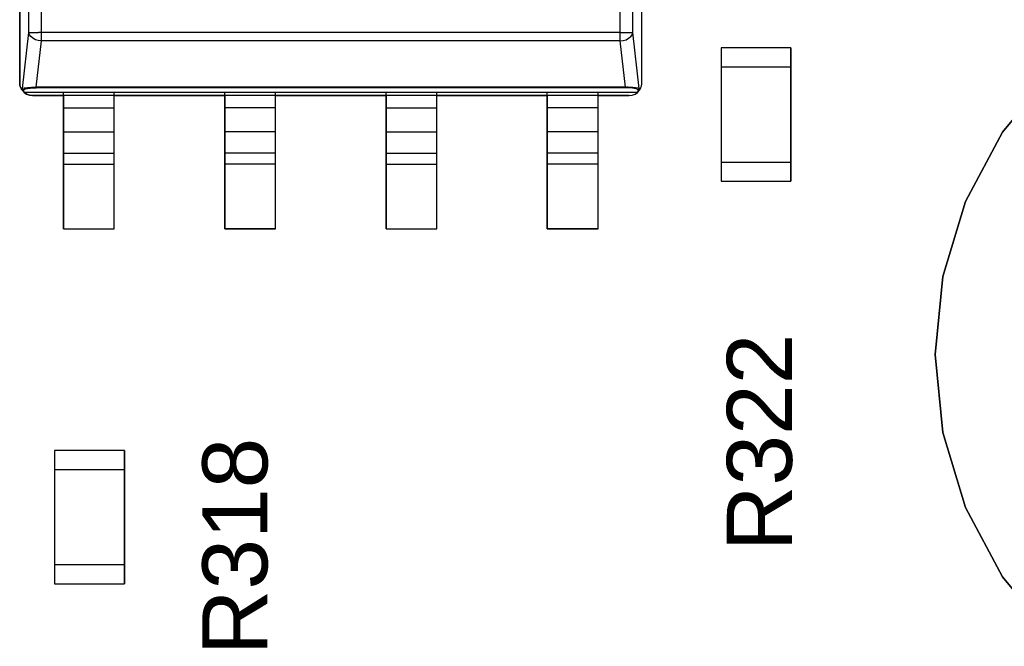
# Model space of a CAD drawing. Header units: inches. Extents: x 0 to 474, y -297 to 0.
# Tile 221 of 256: x 224 to 232, y -141 to -136. Entities that reach past the tile are written whole.
import ezdxf

# ---------------------------------------------------------------- set-up
doc = ezdxf.new("R2010")
doc.units = ezdxf.units.IN
doc.header["$MEASUREMENT"] = 0
doc.styles.add('Arial0', font='arial.ttf', dxfattribs={"height": 3.644212})

msp = doc.modelspace()

# ---------------------------------------------------------------- linework, layer by layer
at = {"color": 7, "true_color": 0xffffff}
for p, q in [((224.3703, -132.7838), (224.3703, -136.4998)), ((224.3703, -136.4908), (224.3703, -132.7908)), ((224.4413, -136.0948), (224.4413, -132.7968)), ((229.1993, -136.0948), (229.1993, -132.7968)), ((229.2703, -136.4978), (229.2703, -132.7818)), ((229.2703, -136.4908), (229.2703, -132.7908)), ((224.5413, -136.0948), (224.5413, -132.8868)), ((229.0993, -136.0948), (229.0993, -132.8868)), ((224.3913, -136.5348), (224.4413, -136.0948)), ((224.4473, -136.1118), (224.4413, -136.0948)), ((224.4413, -136.0948), (224.4473, -136.0948)), ((224.4473, -136.0948), (224.4593, -136.0948)), ((224.4583, -136.1268), (224.4473, -136.1118)), ((224.4743, -136.1398), (224.4583, -136.1268)), ((224.4593, -136.0948), (224.4753, -136.0948)), ((224.4943, -136.1508), (224.4743, -136.1398)), ((224.4753, -136.0948), (224.4943, -136.0948)), ((224.4943, -136.0948), (224.5173, -136.0948)), ((224.5163, -136.1578), (224.4943, -136.1508)), ((224.4993, -136.5258), (224.5413, -136.1608)), ((224.5413, -136.1608), (224.5163, -136.1578)), ((224.5413, -136.0948), (224.5173, -136.0948)), ((224.5413, -136.1188), (224.5413, -136.0948)), ((229.0993, -136.0948), (224.5413, -136.0948)), ((224.5413, -136.1418), (224.5413, -136.1188)), ((224.5413, -136.1608), (224.5413, -136.1418)), ((229.0993, -136.1608), (224.5413, -136.1608)), ((229.0993, -136.0948), (229.1233, -136.0948)), ((229.0993, -136.1188), (229.0993, -136.0948)), ((229.0993, -136.1418), (229.0993, -136.1188)), ((229.0993, -136.1608), (229.0993, -136.1418)), ((229.0993, -136.1608), (229.1243, -136.1578)), ((229.1413, -136.5258), (229.0993, -136.1608)), ((229.1233, -136.0948), (229.1463, -136.0948)), ((229.1243, -136.1578), (229.1463, -136.1508)), ((229.1463, -136.0948), (229.1653, -136.0948)), ((229.1463, -136.1508), (229.1663, -136.1398)), ((229.1653, -136.0948), (229.1813, -136.0948)), ((229.1663, -136.1398), (229.1823, -136.1268)), ((229.1813, -136.0948), (229.1933, -136.0948)), ((229.1823, -136.1268), (229.1933, -136.1118)), ((229.1933, -136.1118), (229.1993, -136.0948)), ((229.1933, -136.0948), (229.1993, -136.0948)), ((229.2493, -136.5348), (229.1993, -136.0948)), ((230.4448, -136.2148), (229.8948, -136.2148)), ((229.8948, -136.2148), (229.8948, -136.3648)), ((229.8948, -136.2148), (229.8948, -136.3648)), ((230.4448, -136.2148), (229.8948, -136.2148)), ((230.4448, -136.3648), (230.4448, -136.2148)), ((230.4448, -136.2148), (230.4448, -136.3648)), ((229.8948, -136.3648), (229.8948, -137.1148)), ((229.8948, -136.3648), (229.8948, -137.1148)), ((229.8948, -136.3648), (230.4448, -136.3648)), ((229.8948, -136.3648), (229.8948, -137.1148)), ((229.8948, -136.3648), (230.4448, -136.3648)), ((230.4448, -137.1148), (230.4448, -136.3648)), ((230.4448, -136.3648), (230.4448, -137.1148)), ((230.4448, -136.3648), (230.4448, -137.1148)), ((232.5018, -136.4028), (232.1108, -136.8798)), ((232.1108, -136.8798), (232.5018, -136.4028)), ((224.3703, -136.4938), (224.3703, -136.4908)), ((224.3703, -136.4968), (224.3703, -136.4938)), ((224.3703, -136.4998), (224.3703, -136.4968)), ((224.3703, -136.4998), (224.3713, -136.5018)), ((224.3713, -136.5018), (224.3703, -136.4998)), ((224.3713, -136.5018), (224.3723, -136.5088)), ((224.3723, -136.5088), (224.3713, -136.5018)), ((224.3723, -136.5088), (224.3743, -136.5198)), ((224.3743, -136.5198), (224.3723, -136.5088)), ((224.3743, -136.5198), (224.3843, -136.5418)), ((224.3843, -136.5418), (224.3743, -136.5198)), ((224.3843, -136.5418), (224.3913, -136.5348)), ((224.3843, -136.5418), (224.3853, -136.5428)), ((224.3853, -136.5428), (224.3843, -136.5418)), ((224.3853, -136.5428), (224.3873, -136.5458)), ((224.3873, -136.5458), (224.3853, -136.5428)), ((224.3873, -136.5458), (224.3893, -136.5478)), ((224.3893, -136.5478), (224.3873, -136.5458)), ((224.3893, -136.5478), (224.3913, -136.5488)), ((224.3913, -136.5488), (224.3893, -136.5478)), ((224.3913, -136.5348), (224.3963, -136.5328)), ((224.3913, -136.5378), (224.3913, -136.5348)), ((224.3923, -136.5398), (224.3913, -136.5378)), ((224.3913, -136.5488), (224.3933, -136.5508)), ((224.3933, -136.5508), (224.3913, -136.5488)), ((224.3933, -136.5418), (224.3923, -136.5398)), ((224.3943, -136.5428), (224.3933, -136.5418)), ((224.3933, -136.5508), (224.3953, -136.5508)), ((224.3953, -136.5508), (224.3933, -136.5508)), ((224.3963, -136.5438), (224.3943, -136.5428)), ((224.3953, -136.5508), (224.4013, -136.5448)), ((224.3953, -136.5508), (224.4083, -136.5658)), ((224.4083, -136.5658), (224.3953, -136.5508)), ((224.3963, -136.5328), (224.4063, -136.5308)), ((224.3983, -136.5448), (224.3963, -136.5438)), ((224.4013, -136.5448), (224.3983, -136.5448)), ((224.4013, -136.5448), (224.4123, -136.5388)), ((224.4063, -136.5308), (224.4173, -136.5298)), ((224.4123, -136.5388), (224.4323, -136.5348)), ((224.4173, -136.5298), (224.4313, -136.5278)), ((224.4313, -136.5278), (224.4463, -136.5268)), ((224.4323, -136.5348), (224.4523, -136.5318)), ((224.4463, -136.5268), (224.4633, -136.5258)), ((224.4523, -136.5318), (224.4703, -136.5298)), ((224.4633, -136.5258), (224.4813, -136.5258)), ((224.4703, -136.5298), (224.4843, -136.5288)), ((224.4813, -136.5258), (224.4993, -136.5258)), ((224.4843, -136.5288), (224.4993, -136.5288)), ((224.4993, -136.5278), (224.4993, -136.5258)), ((229.1413, -136.5258), (224.4993, -136.5258)), ((224.4993, -136.5288), (224.4993, -136.5278)), ((229.1413, -136.5288), (224.4993, -136.5288)), ((224.4993, -136.5288), (224.4993, -136.5288)), ((229.1413, -136.5258), (229.1513, -136.5258)), ((229.1413, -136.5278), (229.1413, -136.5258)), ((229.1413, -136.5288), (229.1413, -136.5278)), ((229.1563, -136.5288), (229.1413, -136.5288)), ((229.1413, -136.5288), (229.1413, -136.5288)), ((229.1613, -136.5258), (229.1513, -136.5258)), ((229.1713, -136.5298), (229.1563, -136.5288)), ((229.1803, -136.5268), (229.1613, -136.5258)), ((229.1843, -136.5308), (229.1713, -136.5298)), ((229.2003, -136.5278), (229.1803, -136.5268)), ((229.1973, -136.5328), (229.1843, -136.5308)), ((229.2093, -136.5348), (229.1973, -136.5328)), ((229.2213, -136.5288), (229.2003, -136.5278)), ((229.2233, -136.5378), (229.2093, -136.5348)), ((229.2383, -136.5318), (229.2213, -136.5288)), ((229.2333, -136.5408), (229.2233, -136.5378)), ((229.2323, -136.5658), (229.2453, -136.5508)), ((229.2393, -136.5448), (229.2333, -136.5408)), ((229.2363, -136.5658), (229.2533, -136.5458)), ((229.2363, -136.5658), (229.2513, -136.5478)), ((229.2493, -136.5348), (229.2383, -136.5318)), ((229.2393, -136.5448), (229.2423, -136.5448)), ((229.2453, -136.5508), (229.2393, -136.5448)), ((229.2423, -136.5448), (229.2443, -136.5438)), ((229.2443, -136.5438), (229.2463, -136.5428)), ((229.2453, -136.5508), (229.2473, -136.5508)), ((229.2463, -136.5428), (229.2473, -136.5418)), ((229.2473, -136.5418), (229.2483, -136.5398)), ((229.2473, -136.5508), (229.2493, -136.5488)), ((229.2483, -136.5398), (229.2493, -136.5378)), ((229.2493, -136.5378), (229.2493, -136.5348)), ((229.2563, -136.5418), (229.2493, -136.5348)), ((229.2493, -136.5488), (229.2513, -136.5478)), ((229.2513, -136.5478), (229.2553, -136.5438)), ((229.2513, -136.5478), (229.2533, -136.5458)), ((229.2533, -136.5458), (229.2553, -136.5438)), ((229.2553, -136.5428), (229.2563, -136.5418)), ((229.2553, -136.5428), (229.2563, -136.5418)), ((229.2553, -136.5438), (229.2553, -136.5428)), ((229.2553, -136.5438), (229.2553, -136.5428)), ((229.2563, -136.5418), (229.2633, -136.5268)), ((229.2563, -136.5418), (229.2633, -136.5268)), ((229.2633, -136.5268), (229.2663, -136.5178)), ((229.2633, -136.5268), (229.2663, -136.5178)), ((229.2663, -136.5178), (229.2683, -136.5098)), ((229.2663, -136.5178), (229.2683, -136.5098)), ((229.2683, -136.5098), (229.2693, -136.5028)), ((229.2683, -136.5098), (229.2693, -136.5028)), ((229.2693, -136.5028), (229.2703, -136.4978)), ((229.2693, -136.5028), (229.2703, -136.4978)), ((229.2703, -136.4938), (229.2703, -136.4908)), ((229.2703, -136.4978), (229.2703, -136.4938)), ((224.4083, -136.5658), (224.4043, -136.5658)), ((224.4043, -136.5658), (224.4243, -136.5798)), ((224.4243, -136.5798), (224.4043, -136.5658)), ((224.4043, -136.5658), (224.4053, -136.5658)), ((224.4043, -136.5658), (224.4043, -136.5658)), ((224.4053, -136.5658), (224.4083, -136.5658)), ((229.2363, -136.5658), (224.4083, -136.5658)), ((229.2323, -136.5658), (224.4083, -136.5658)), ((224.4243, -136.5798), (224.4463, -136.5878)), ((224.4463, -136.5878), (224.4243, -136.5798)), ((224.4463, -136.5878), (224.4703, -136.5908)), ((224.4703, -136.5908), (224.4463, -136.5878)), ((224.4703, -136.5908), (224.7153, -136.5908)), ((229.1703, -136.5908), (224.4703, -136.5908)), ((224.7153, -136.6868), (224.7153, -136.5658)), ((224.7153, -136.5908), (224.7153, -137.6408)), ((225.1153, -136.6868), (225.1153, -136.5658)), ((225.1153, -137.6408), (225.1153, -136.5908)), ((225.1153, -136.5908), (225.9853, -136.5908)), ((225.9853, -136.6868), (225.9853, -136.5658)), ((225.9853, -136.5908), (225.9853, -137.6408)), ((226.3853, -136.6868), (226.3853, -136.5658)), ((226.3853, -137.6408), (226.3853, -136.5908)), ((226.3853, -136.5908), (227.2553, -136.5908)), ((227.2553, -136.6868), (227.2553, -136.5658)), ((227.2553, -136.5908), (227.2553, -137.6408)), ((227.6553, -136.6868), (227.6553, -136.5658)), ((227.6553, -137.6408), (227.6553, -136.5908)), ((227.6553, -136.5908), (228.5253, -136.5908)), ((228.5253, -136.6868), (228.5253, -136.5658)), ((228.5253, -136.5908), (228.5253, -137.6408)), ((228.9253, -136.6868), (228.9253, -136.5658)), ((228.9253, -137.6408), (228.9253, -136.5908)), ((228.9253, -136.5908), (229.1703, -136.5908)), ((229.1703, -136.5908), (229.1943, -136.5878)), ((229.1703, -136.5908), (229.1943, -136.5878)), ((229.1943, -136.5878), (229.2163, -136.5798)), ((229.1943, -136.5878), (229.2163, -136.5798)), ((229.2163, -136.5798), (229.2363, -136.5658)), ((229.2163, -136.5798), (229.2363, -136.5658)), ((229.2323, -136.5658), (229.2343, -136.5658)), ((229.2343, -136.5658), (229.2363, -136.5658)), ((229.2363, -136.5658), (229.2363, -136.5658)), ((224.7153, -136.7288), (224.7153, -136.6868)), ((224.7153, -136.6868), (225.1153, -136.6868)), ((225.1153, -136.7288), (225.1153, -136.6868)), ((225.9853, -136.7288), (225.9853, -136.6868)), ((226.3853, -136.6868), (225.9853, -136.6868)), ((226.3853, -136.7288), (226.3853, -136.6868)), ((227.2553, -136.7288), (227.2553, -136.6868)), ((227.2553, -136.6868), (227.6553, -136.6868)), ((227.6553, -136.7288), (227.6553, -136.6868)), ((228.5253, -136.7288), (228.5253, -136.6868)), ((228.9253, -136.6868), (228.5253, -136.6868)), ((228.9253, -136.7288), (228.9253, -136.6868)), ((224.7153, -136.7688), (224.7153, -136.7288)), ((224.7153, -136.8048), (224.7153, -136.7688)), ((225.1153, -136.7688), (225.1153, -136.7288)), ((225.1153, -136.8048), (225.1153, -136.7688)), ((225.9853, -136.7688), (225.9853, -136.7288)), ((225.9853, -136.8048), (225.9853, -136.7688)), ((226.3853, -136.7688), (226.3853, -136.7288)), ((226.3853, -136.8048), (226.3853, -136.7688)), ((227.2553, -136.7688), (227.2553, -136.7288)), ((227.2553, -136.8048), (227.2553, -136.7688)), ((227.6553, -136.7688), (227.6553, -136.7288)), ((227.6553, -136.8048), (227.6553, -136.7688)), ((228.5253, -136.7688), (228.5253, -136.7288)), ((228.5253, -136.8048), (228.5253, -136.7688)), ((228.9253, -136.7688), (228.9253, -136.7288)), ((228.9253, -136.8048), (228.9253, -136.7688)), ((224.7153, -136.8358), (224.7153, -136.8048)), ((224.7153, -136.8608), (224.7153, -136.8358)), ((224.7153, -136.8768), (224.7153, -136.8608)), ((225.1153, -136.8358), (225.1153, -136.8048)), ((225.1153, -136.8608), (225.1153, -136.8358)), ((225.1153, -136.8768), (225.1153, -136.8608)), ((225.9853, -136.8358), (225.9853, -136.8048)), ((225.9853, -136.8608), (225.9853, -136.8358)), ((225.9853, -136.8768), (225.9853, -136.8608)), ((226.3853, -136.8358), (226.3853, -136.8048)), ((226.3853, -136.8608), (226.3853, -136.8358)), ((226.3853, -136.8768), (226.3853, -136.8608)), ((227.2553, -136.8358), (227.2553, -136.8048)), ((227.2553, -136.8608), (227.2553, -136.8358)), ((227.2553, -136.8768), (227.2553, -136.8608)), ((227.6553, -136.8358), (227.6553, -136.8048)), ((227.6553, -136.8608), (227.6553, -136.8358)), ((227.6553, -136.8768), (227.6553, -136.8608)), ((228.5253, -136.8358), (228.5253, -136.8048)), ((228.5253, -136.8608), (228.5253, -136.8358)), ((228.5253, -136.8768), (228.5253, -136.8608)), ((228.9253, -136.8358), (228.9253, -136.8048)), ((228.9253, -136.8608), (228.9253, -136.8358)), ((228.9253, -136.8768), (228.9253, -136.8608)), ((224.7153, -137.0438), (224.7153, -136.8768)), ((224.7153, -136.8768), (225.1153, -136.8768)), ((225.1153, -137.0438), (225.1153, -136.8768)), ((225.9853, -137.0438), (225.9853, -136.8768)), ((226.3853, -136.8768), (225.9853, -136.8768)), ((226.3853, -137.0438), (226.3853, -136.8768)), ((227.2553, -137.0438), (227.2553, -136.8768)), ((227.2553, -136.8768), (227.6553, -136.8768)), ((227.6553, -137.0438), (227.6553, -136.8768)), ((228.5253, -137.0438), (228.5253, -136.8768)), ((228.9253, -136.8768), (228.5253, -136.8768)), ((228.9253, -137.0438), (228.9253, -136.8768)), ((232.1108, -136.8798), (231.8198, -137.4248)), ((231.8198, -137.4248), (232.1108, -136.8798)), ((224.7153, -137.0538), (224.7153, -137.0438)), ((224.7153, -137.0438), (225.1153, -137.0438)), ((224.7153, -137.0678), (224.7153, -137.0538)), ((224.7153, -137.0868), (224.7153, -137.0678)), ((224.7153, -137.1088), (224.7153, -137.0868)), ((225.1153, -137.0538), (225.1153, -137.0438)), ((225.1153, -137.0678), (225.1153, -137.0538)), ((225.1153, -137.0868), (225.1153, -137.0678)), ((225.1153, -137.1088), (225.1153, -137.0868)), ((225.9853, -137.0538), (225.9853, -137.0438)), ((226.3853, -137.0438), (225.9853, -137.0438)), ((225.9853, -137.0678), (225.9853, -137.0538)), ((225.9853, -137.0868), (225.9853, -137.0678)), ((225.9853, -137.1088), (225.9853, -137.0868)), ((226.3853, -137.0538), (226.3853, -137.0438)), ((226.3853, -137.0678), (226.3853, -137.0538)), ((226.3853, -137.0868), (226.3853, -137.0678)), ((226.3853, -137.1088), (226.3853, -137.0868)), ((227.2553, -137.0538), (227.2553, -137.0438)), ((227.2553, -137.0438), (227.6553, -137.0438)), ((227.2553, -137.0678), (227.2553, -137.0538)), ((227.2553, -137.0868), (227.2553, -137.0678)), ((227.2553, -137.1088), (227.2553, -137.0868)), ((227.6553, -137.0538), (227.6553, -137.0438)), ((227.6553, -137.0678), (227.6553, -137.0538)), ((227.6553, -137.0868), (227.6553, -137.0678)), ((227.6553, -137.1088), (227.6553, -137.0868)), ((228.5253, -137.0538), (228.5253, -137.0438)), ((228.9253, -137.0438), (228.5253, -137.0438)), ((228.5253, -137.0678), (228.5253, -137.0538)), ((228.5253, -137.0868), (228.5253, -137.0678)), ((228.5253, -137.1088), (228.5253, -137.0868)), ((228.9253, -137.0538), (228.9253, -137.0438)), ((228.9253, -137.0678), (228.9253, -137.0538)), ((228.9253, -137.0868), (228.9253, -137.0678)), ((228.9253, -137.1088), (228.9253, -137.0868)), ((224.7153, -137.1318), (224.7153, -137.1088)), ((224.7153, -137.6408), (224.7153, -137.1318)), ((224.7153, -137.1318), (225.1153, -137.1318)), ((225.1153, -137.1318), (225.1153, -137.1088)), ((225.1153, -137.6408), (225.1153, -137.1318)), ((225.9853, -137.1318), (225.9853, -137.1088)), ((225.9853, -137.6408), (225.9853, -137.1318)), ((226.3853, -137.1318), (225.9853, -137.1318)), ((226.3853, -137.1318), (226.3853, -137.1088)), ((226.3853, -137.6408), (226.3853, -137.1318)), ((227.2553, -137.1318), (227.2553, -137.1088)), ((227.2553, -137.6408), (227.2553, -137.1318)), ((227.2553, -137.1318), (227.6553, -137.1318)), ((227.6553, -137.1318), (227.6553, -137.1088)), ((227.6553, -137.6408), (227.6553, -137.1318)), ((228.5253, -137.1318), (228.5253, -137.1088)), ((228.5253, -137.6408), (228.5253, -137.1318)), ((228.9253, -137.1318), (228.5253, -137.1318)), ((228.9253, -137.1318), (228.9253, -137.1088)), ((228.9253, -137.6408), (228.9253, -137.1318)), ((229.8948, -137.1148), (229.8948, -137.2648)), ((229.8948, -137.1148), (229.8948, -137.2648)), ((229.8948, -137.1148), (230.4448, -137.1148)), ((229.8948, -137.1148), (230.4448, -137.1148)), ((230.4448, -137.2648), (230.4448, -137.1148)), ((230.4448, -137.1148), (230.4448, -137.2648)), ((229.8948, -137.2648), (230.4448, -137.2648)), ((229.8948, -137.2648), (230.4448, -137.2648)), ((231.8198, -137.4248), (231.6398, -138.0158)), ((231.6398, -138.0158), (231.8198, -137.4248)), ((224.7153, -137.6408), (225.1153, -137.6408)), ((224.7153, -137.6408), (225.1153, -137.6408)), ((225.9853, -137.6408), (226.3853, -137.6408)), ((226.3853, -137.6408), (225.9853, -137.6408)), ((227.2553, -137.6408), (227.6553, -137.6408)), ((227.2553, -137.6408), (227.6553, -137.6408)), ((228.5253, -137.6408), (228.9253, -137.6408)), ((228.9253, -137.6408), (228.5253, -137.6408)), ((231.6398, -138.0158), (231.5798, -138.6298)), ((231.5798, -138.6298), (231.6398, -138.0158)), ((231.5798, -138.6298), (231.6398, -139.2448)), ((231.6398, -139.2448), (231.5798, -138.6298)), ((231.6398, -139.2448), (231.8198, -139.8348)), ((231.8198, -139.8348), (231.6398, -139.2448)), ((225.1948, -139.3848), (224.6448, -139.3848)), ((224.6448, -139.3848), (224.6448, -139.5348)), ((224.6448, -139.3848), (224.6448, -139.5348)), ((225.1948, -139.3848), (224.6448, -139.3848)), ((225.1948, -139.5348), (225.1948, -139.3848)), ((225.1948, -139.3848), (225.1948, -139.5348)), ((224.6448, -139.5348), (224.6448, -140.2848)), ((224.6448, -139.5348), (224.6448, -140.2848)), ((224.6448, -139.5348), (225.1948, -139.5348)), ((224.6448, -139.5348), (224.6448, -140.2848)), ((224.6448, -139.5348), (225.1948, -139.5348)), ((225.1948, -140.2848), (225.1948, -139.5348)), ((225.1948, -139.5348), (225.1948, -140.2848)), ((225.1948, -139.5348), (225.1948, -140.2848)), ((231.8198, -139.8348), (232.1108, -140.3798)), ((232.1108, -140.3798), (231.8198, -139.8348)), ((224.6448, -140.2848), (224.6448, -140.4348)), ((224.6448, -140.2848), (224.6448, -140.4348)), ((224.6448, -140.2848), (225.1948, -140.2848)), ((224.6448, -140.2848), (225.1948, -140.2848)), ((225.1948, -140.4348), (225.1948, -140.2848)), ((225.1948, -140.2848), (225.1948, -140.4348)), ((232.1108, -140.3798), (232.5018, -140.8568)), ((232.5018, -140.8568), (232.1108, -140.3798)), ((224.6448, -140.4348), (225.1948, -140.4348)), ((224.6448, -140.4348), (225.1948, -140.4348))]:
    msp.add_line(p, q, dxfattribs=at)
at = {"color": 18, "true_color": 0x000000}
for p, q in [((224.3703, -132.7838), (224.3703, -136.4998)), ((224.3703, -136.4908), (224.3703, -132.7908)), ((224.4413, -136.0948), (224.4413, -132.7968)), ((229.1993, -136.0948), (229.1993, -132.7968)), ((229.2703, -136.4978), (229.2703, -132.7818)), ((229.2703, -136.4908), (229.2703, -132.7908)), ((224.5413, -136.0948), (224.5413, -132.8868)), ((229.0993, -136.0948), (229.0993, -132.8868)), ((224.3913, -136.5348), (224.4413, -136.0948)), ((224.4473, -136.1118), (224.4413, -136.0948)), ((224.4413, -136.0948), (224.4473, -136.0948)), ((224.4473, -136.0948), (224.4593, -136.0948)), ((224.4583, -136.1268), (224.4473, -136.1118)), ((224.4743, -136.1398), (224.4583, -136.1268)), ((224.4593, -136.0948), (224.4753, -136.0948)), ((224.4943, -136.1508), (224.4743, -136.1398)), ((224.4753, -136.0948), (224.4943, -136.0948)), ((224.4943, -136.0948), (224.5173, -136.0948)), ((224.5163, -136.1578), (224.4943, -136.1508)), ((224.4993, -136.5258), (224.5413, -136.1608)), ((224.5413, -136.1608), (224.5163, -136.1578)), ((224.5413, -136.0948), (224.5173, -136.0948)), ((224.5413, -136.1188), (224.5413, -136.0948)), ((229.0993, -136.0948), (224.5413, -136.0948)), ((224.5413, -136.1418), (224.5413, -136.1188)), ((224.5413, -136.1608), (224.5413, -136.1418)), ((229.0993, -136.1608), (224.5413, -136.1608)), ((229.0993, -136.0948), (229.1233, -136.0948)), ((229.0993, -136.1188), (229.0993, -136.0948)), ((229.0993, -136.1418), (229.0993, -136.1188)), ((229.0993, -136.1608), (229.0993, -136.1418)), ((229.0993, -136.1608), (229.1243, -136.1578)), ((229.1413, -136.5258), (229.0993, -136.1608)), ((229.1233, -136.0948), (229.1463, -136.0948)), ((229.1243, -136.1578), (229.1463, -136.1508)), ((229.1463, -136.0948), (229.1653, -136.0948)), ((229.1463, -136.1508), (229.1663, -136.1398)), ((229.1653, -136.0948), (229.1813, -136.0948)), ((229.1663, -136.1398), (229.1823, -136.1268)), ((229.1813, -136.0948), (229.1933, -136.0948)), ((229.1823, -136.1268), (229.1933, -136.1118)), ((229.1933, -136.1118), (229.1993, -136.0948)), ((229.1933, -136.0948), (229.1993, -136.0948)), ((229.2493, -136.5348), (229.1993, -136.0948)), ((230.4448, -136.2148), (229.8948, -136.2148)), ((229.8948, -136.2148), (229.8948, -136.3648)), ((229.8948, -136.2148), (229.8948, -136.3648)), ((230.4448, -136.2148), (229.8948, -136.2148)), ((230.4448, -136.3648), (230.4448, -136.2148)), ((230.4448, -136.2148), (230.4448, -136.3648)), ((229.8948, -136.3648), (229.8948, -137.1148)), ((229.8948, -136.3648), (229.8948, -137.1148)), ((229.8948, -136.3648), (230.4448, -136.3648)), ((229.8948, -136.3648), (229.8948, -137.1148)), ((229.8948, -136.3648), (230.4448, -136.3648)), ((230.4448, -137.1148), (230.4448, -136.3648)), ((230.4448, -136.3648), (230.4448, -137.1148)), ((230.4448, -136.3648), (230.4448, -137.1148)), ((232.5018, -136.4028), (232.1108, -136.8798)), ((232.1108, -136.8798), (232.5018, -136.4028)), ((224.3703, -136.4938), (224.3703, -136.4908)), ((224.3703, -136.4968), (224.3703, -136.4938)), ((224.3703, -136.4998), (224.3703, -136.4968)), ((224.3703, -136.4998), (224.3713, -136.5018)), ((224.3713, -136.5018), (224.3703, -136.4998)), ((224.3713, -136.5018), (224.3723, -136.5088)), ((224.3723, -136.5088), (224.3713, -136.5018)), ((224.3723, -136.5088), (224.3743, -136.5198)), ((224.3743, -136.5198), (224.3723, -136.5088)), ((224.3743, -136.5198), (224.3843, -136.5418)), ((224.3843, -136.5418), (224.3743, -136.5198)), ((224.3843, -136.5418), (224.3913, -136.5348)), ((224.3843, -136.5418), (224.3853, -136.5428)), ((224.3853, -136.5428), (224.3843, -136.5418)), ((224.3853, -136.5428), (224.3873, -136.5458)), ((224.3873, -136.5458), (224.3853, -136.5428)), ((224.3873, -136.5458), (224.3893, -136.5478)), ((224.3893, -136.5478), (224.3873, -136.5458)), ((224.3893, -136.5478), (224.3913, -136.5488)), ((224.3913, -136.5488), (224.3893, -136.5478)), ((224.3913, -136.5348), (224.3963, -136.5328)), ((224.3913, -136.5378), (224.3913, -136.5348)), ((224.3923, -136.5398), (224.3913, -136.5378)), ((224.3913, -136.5488), (224.3933, -136.5508)), ((224.3933, -136.5508), (224.3913, -136.5488)), ((224.3933, -136.5418), (224.3923, -136.5398)), ((224.3943, -136.5428), (224.3933, -136.5418)), ((224.3933, -136.5508), (224.3953, -136.5508)), ((224.3953, -136.5508), (224.3933, -136.5508)), ((224.3963, -136.5438), (224.3943, -136.5428)), ((224.3953, -136.5508), (224.4013, -136.5448)), ((224.3953, -136.5508), (224.4083, -136.5658)), ((224.4083, -136.5658), (224.3953, -136.5508)), ((224.3963, -136.5328), (224.4063, -136.5308)), ((224.3983, -136.5448), (224.3963, -136.5438)), ((224.4013, -136.5448), (224.3983, -136.5448)), ((224.4013, -136.5448), (224.4123, -136.5388)), ((224.4063, -136.5308), (224.4173, -136.5298)), ((224.4123, -136.5388), (224.4323, -136.5348)), ((224.4173, -136.5298), (224.4313, -136.5278)), ((224.4313, -136.5278), (224.4463, -136.5268)), ((224.4323, -136.5348), (224.4523, -136.5318)), ((224.4463, -136.5268), (224.4633, -136.5258)), ((224.4523, -136.5318), (224.4703, -136.5298)), ((224.4633, -136.5258), (224.4813, -136.5258)), ((224.4703, -136.5298), (224.4843, -136.5288)), ((224.4813, -136.5258), (224.4993, -136.5258)), ((224.4843, -136.5288), (224.4993, -136.5288)), ((224.4993, -136.5278), (224.4993, -136.5258)), ((229.1413, -136.5258), (224.4993, -136.5258)), ((224.4993, -136.5288), (224.4993, -136.5278)), ((229.1413, -136.5288), (224.4993, -136.5288)), ((224.4993, -136.5288), (224.4993, -136.5288)), ((229.1413, -136.5258), (229.1513, -136.5258)), ((229.1413, -136.5278), (229.1413, -136.5258)), ((229.1413, -136.5288), (229.1413, -136.5278)), ((229.1563, -136.5288), (229.1413, -136.5288)), ((229.1413, -136.5288), (229.1413, -136.5288)), ((229.1613, -136.5258), (229.1513, -136.5258)), ((229.1713, -136.5298), (229.1563, -136.5288)), ((229.1803, -136.5268), (229.1613, -136.5258)), ((229.1843, -136.5308), (229.1713, -136.5298)), ((229.2003, -136.5278), (229.1803, -136.5268)), ((229.1973, -136.5328), (229.1843, -136.5308)), ((229.2093, -136.5348), (229.1973, -136.5328)), ((229.2213, -136.5288), (229.2003, -136.5278)), ((229.2233, -136.5378), (229.2093, -136.5348)), ((229.2383, -136.5318), (229.2213, -136.5288)), ((229.2333, -136.5408), (229.2233, -136.5378)), ((229.2323, -136.5658), (229.2453, -136.5508)), ((229.2393, -136.5448), (229.2333, -136.5408)), ((229.2363, -136.5658), (229.2533, -136.5458)), ((229.2363, -136.5658), (229.2513, -136.5478)), ((229.2493, -136.5348), (229.2383, -136.5318)), ((229.2393, -136.5448), (229.2423, -136.5448)), ((229.2453, -136.5508), (229.2393, -136.5448)), ((229.2423, -136.5448), (229.2443, -136.5438)), ((229.2443, -136.5438), (229.2463, -136.5428)), ((229.2453, -136.5508), (229.2473, -136.5508)), ((229.2463, -136.5428), (229.2473, -136.5418)), ((229.2473, -136.5418), (229.2483, -136.5398)), ((229.2473, -136.5508), (229.2493, -136.5488)), ((229.2483, -136.5398), (229.2493, -136.5378)), ((229.2493, -136.5378), (229.2493, -136.5348)), ((229.2563, -136.5418), (229.2493, -136.5348)), ((229.2493, -136.5488), (229.2513, -136.5478)), ((229.2513, -136.5478), (229.2553, -136.5438)), ((229.2513, -136.5478), (229.2533, -136.5458)), ((229.2533, -136.5458), (229.2553, -136.5438)), ((229.2553, -136.5428), (229.2563, -136.5418)), ((229.2553, -136.5428), (229.2563, -136.5418)), ((229.2553, -136.5438), (229.2553, -136.5428)), ((229.2553, -136.5438), (229.2553, -136.5428)), ((229.2563, -136.5418), (229.2633, -136.5268)), ((229.2563, -136.5418), (229.2633, -136.5268)), ((229.2633, -136.5268), (229.2663, -136.5178)), ((229.2633, -136.5268), (229.2663, -136.5178)), ((229.2663, -136.5178), (229.2683, -136.5098)), ((229.2663, -136.5178), (229.2683, -136.5098)), ((229.2683, -136.5098), (229.2693, -136.5028)), ((229.2683, -136.5098), (229.2693, -136.5028)), ((229.2693, -136.5028), (229.2703, -136.4978)), ((229.2693, -136.5028), (229.2703, -136.4978)), ((229.2703, -136.4938), (229.2703, -136.4908)), ((229.2703, -136.4978), (229.2703, -136.4938)), ((224.4083, -136.5658), (224.4043, -136.5658)), ((224.4043, -136.5658), (224.4243, -136.5798)), ((224.4243, -136.5798), (224.4043, -136.5658)), ((224.4043, -136.5658), (224.4053, -136.5658)), ((224.4043, -136.5658), (224.4043, -136.5658)), ((224.4053, -136.5658), (224.4083, -136.5658)), ((229.2363, -136.5658), (224.4083, -136.5658)), ((229.2323, -136.5658), (224.4083, -136.5658)), ((224.4243, -136.5798), (224.4463, -136.5878)), ((224.4463, -136.5878), (224.4243, -136.5798)), ((224.4463, -136.5878), (224.4703, -136.5908)), ((224.4703, -136.5908), (224.4463, -136.5878)), ((224.4703, -136.5908), (224.7153, -136.5908)), ((229.1703, -136.5908), (224.4703, -136.5908)), ((224.7153, -136.6868), (224.7153, -136.5658)), ((224.7153, -136.5908), (224.7153, -137.6408)), ((225.1153, -136.6868), (225.1153, -136.5658)), ((225.1153, -137.6408), (225.1153, -136.5908)), ((225.1153, -136.5908), (225.9853, -136.5908)), ((225.9853, -136.6868), (225.9853, -136.5658)), ((225.9853, -136.5908), (225.9853, -137.6408)), ((226.3853, -136.6868), (226.3853, -136.5658)), ((226.3853, -137.6408), (226.3853, -136.5908)), ((226.3853, -136.5908), (227.2553, -136.5908)), ((227.2553, -136.6868), (227.2553, -136.5658)), ((227.2553, -136.5908), (227.2553, -137.6408)), ((227.6553, -136.6868), (227.6553, -136.5658)), ((227.6553, -137.6408), (227.6553, -136.5908)), ((227.6553, -136.5908), (228.5253, -136.5908)), ((228.5253, -136.6868), (228.5253, -136.5658)), ((228.5253, -136.5908), (228.5253, -137.6408)), ((228.9253, -136.6868), (228.9253, -136.5658)), ((228.9253, -137.6408), (228.9253, -136.5908)), ((228.9253, -136.5908), (229.1703, -136.5908)), ((229.1703, -136.5908), (229.1943, -136.5878)), ((229.1703, -136.5908), (229.1943, -136.5878)), ((229.1943, -136.5878), (229.2163, -136.5798)), ((229.1943, -136.5878), (229.2163, -136.5798)), ((229.2163, -136.5798), (229.2363, -136.5658)), ((229.2163, -136.5798), (229.2363, -136.5658)), ((229.2323, -136.5658), (229.2343, -136.5658)), ((229.2343, -136.5658), (229.2363, -136.5658)), ((229.2363, -136.5658), (229.2363, -136.5658)), ((224.7153, -136.7288), (224.7153, -136.6868)), ((224.7153, -136.6868), (225.1153, -136.6868)), ((225.1153, -136.7288), (225.1153, -136.6868)), ((225.9853, -136.7288), (225.9853, -136.6868)), ((226.3853, -136.6868), (225.9853, -136.6868)), ((226.3853, -136.7288), (226.3853, -136.6868)), ((227.2553, -136.7288), (227.2553, -136.6868)), ((227.2553, -136.6868), (227.6553, -136.6868)), ((227.6553, -136.7288), (227.6553, -136.6868)), ((228.5253, -136.7288), (228.5253, -136.6868)), ((228.9253, -136.6868), (228.5253, -136.6868)), ((228.9253, -136.7288), (228.9253, -136.6868)), ((224.7153, -136.7688), (224.7153, -136.7288)), ((224.7153, -136.8048), (224.7153, -136.7688)), ((225.1153, -136.7688), (225.1153, -136.7288)), ((225.1153, -136.8048), (225.1153, -136.7688)), ((225.9853, -136.7688), (225.9853, -136.7288)), ((225.9853, -136.8048), (225.9853, -136.7688)), ((226.3853, -136.7688), (226.3853, -136.7288)), ((226.3853, -136.8048), (226.3853, -136.7688)), ((227.2553, -136.7688), (227.2553, -136.7288)), ((227.2553, -136.8048), (227.2553, -136.7688)), ((227.6553, -136.7688), (227.6553, -136.7288)), ((227.6553, -136.8048), (227.6553, -136.7688)), ((228.5253, -136.7688), (228.5253, -136.7288)), ((228.5253, -136.8048), (228.5253, -136.7688)), ((228.9253, -136.7688), (228.9253, -136.7288)), ((228.9253, -136.8048), (228.9253, -136.7688)), ((224.7153, -136.8358), (224.7153, -136.8048)), ((224.7153, -136.8608), (224.7153, -136.8358)), ((224.7153, -136.8768), (224.7153, -136.8608)), ((225.1153, -136.8358), (225.1153, -136.8048)), ((225.1153, -136.8608), (225.1153, -136.8358)), ((225.1153, -136.8768), (225.1153, -136.8608)), ((225.9853, -136.8358), (225.9853, -136.8048)), ((225.9853, -136.8608), (225.9853, -136.8358)), ((225.9853, -136.8768), (225.9853, -136.8608)), ((226.3853, -136.8358), (226.3853, -136.8048)), ((226.3853, -136.8608), (226.3853, -136.8358)), ((226.3853, -136.8768), (226.3853, -136.8608)), ((227.2553, -136.8358), (227.2553, -136.8048)), ((227.2553, -136.8608), (227.2553, -136.8358)), ((227.2553, -136.8768), (227.2553, -136.8608)), ((227.6553, -136.8358), (227.6553, -136.8048)), ((227.6553, -136.8608), (227.6553, -136.8358)), ((227.6553, -136.8768), (227.6553, -136.8608)), ((228.5253, -136.8358), (228.5253, -136.8048)), ((228.5253, -136.8608), (228.5253, -136.8358)), ((228.5253, -136.8768), (228.5253, -136.8608)), ((228.9253, -136.8358), (228.9253, -136.8048)), ((228.9253, -136.8608), (228.9253, -136.8358)), ((228.9253, -136.8768), (228.9253, -136.8608)), ((224.7153, -137.0438), (224.7153, -136.8768)), ((224.7153, -136.8768), (225.1153, -136.8768)), ((225.1153, -137.0438), (225.1153, -136.8768)), ((225.9853, -137.0438), (225.9853, -136.8768)), ((226.3853, -136.8768), (225.9853, -136.8768)), ((226.3853, -137.0438), (226.3853, -136.8768)), ((227.2553, -137.0438), (227.2553, -136.8768)), ((227.2553, -136.8768), (227.6553, -136.8768)), ((227.6553, -137.0438), (227.6553, -136.8768)), ((228.5253, -137.0438), (228.5253, -136.8768)), ((228.9253, -136.8768), (228.5253, -136.8768)), ((228.9253, -137.0438), (228.9253, -136.8768)), ((232.1108, -136.8798), (231.8198, -137.4248)), ((231.8198, -137.4248), (232.1108, -136.8798)), ((224.7153, -137.0538), (224.7153, -137.0438)), ((224.7153, -137.0438), (225.1153, -137.0438)), ((224.7153, -137.0678), (224.7153, -137.0538)), ((224.7153, -137.0868), (224.7153, -137.0678)), ((224.7153, -137.1088), (224.7153, -137.0868)), ((225.1153, -137.0538), (225.1153, -137.0438)), ((225.1153, -137.0678), (225.1153, -137.0538)), ((225.1153, -137.0868), (225.1153, -137.0678)), ((225.1153, -137.1088), (225.1153, -137.0868)), ((225.9853, -137.0538), (225.9853, -137.0438)), ((226.3853, -137.0438), (225.9853, -137.0438)), ((225.9853, -137.0678), (225.9853, -137.0538)), ((225.9853, -137.0868), (225.9853, -137.0678)), ((225.9853, -137.1088), (225.9853, -137.0868)), ((226.3853, -137.0538), (226.3853, -137.0438)), ((226.3853, -137.0678), (226.3853, -137.0538)), ((226.3853, -137.0868), (226.3853, -137.0678)), ((226.3853, -137.1088), (226.3853, -137.0868)), ((227.2553, -137.0538), (227.2553, -137.0438)), ((227.2553, -137.0438), (227.6553, -137.0438)), ((227.2553, -137.0678), (227.2553, -137.0538)), ((227.2553, -137.0868), (227.2553, -137.0678)), ((227.2553, -137.1088), (227.2553, -137.0868)), ((227.6553, -137.0538), (227.6553, -137.0438)), ((227.6553, -137.0678), (227.6553, -137.0538)), ((227.6553, -137.0868), (227.6553, -137.0678)), ((227.6553, -137.1088), (227.6553, -137.0868)), ((228.5253, -137.0538), (228.5253, -137.0438)), ((228.9253, -137.0438), (228.5253, -137.0438)), ((228.5253, -137.0678), (228.5253, -137.0538)), ((228.5253, -137.0868), (228.5253, -137.0678)), ((228.5253, -137.1088), (228.5253, -137.0868)), ((228.9253, -137.0538), (228.9253, -137.0438)), ((228.9253, -137.0678), (228.9253, -137.0538)), ((228.9253, -137.0868), (228.9253, -137.0678)), ((228.9253, -137.1088), (228.9253, -137.0868)), ((224.7153, -137.1318), (224.7153, -137.1088)), ((224.7153, -137.6408), (224.7153, -137.1318)), ((224.7153, -137.1318), (225.1153, -137.1318)), ((225.1153, -137.1318), (225.1153, -137.1088)), ((225.1153, -137.6408), (225.1153, -137.1318)), ((225.9853, -137.1318), (225.9853, -137.1088)), ((225.9853, -137.6408), (225.9853, -137.1318)), ((226.3853, -137.1318), (225.9853, -137.1318)), ((226.3853, -137.1318), (226.3853, -137.1088)), ((226.3853, -137.6408), (226.3853, -137.1318)), ((227.2553, -137.1318), (227.2553, -137.1088)), ((227.2553, -137.6408), (227.2553, -137.1318)), ((227.2553, -137.1318), (227.6553, -137.1318)), ((227.6553, -137.1318), (227.6553, -137.1088)), ((227.6553, -137.6408), (227.6553, -137.1318)), ((228.5253, -137.1318), (228.5253, -137.1088)), ((228.5253, -137.6408), (228.5253, -137.1318)), ((228.9253, -137.1318), (228.5253, -137.1318)), ((228.9253, -137.1318), (228.9253, -137.1088)), ((228.9253, -137.6408), (228.9253, -137.1318)), ((229.8948, -137.1148), (229.8948, -137.2648)), ((229.8948, -137.1148), (229.8948, -137.2648)), ((229.8948, -137.1148), (230.4448, -137.1148)), ((229.8948, -137.1148), (230.4448, -137.1148)), ((230.4448, -137.2648), (230.4448, -137.1148)), ((230.4448, -137.1148), (230.4448, -137.2648)), ((229.8948, -137.2648), (230.4448, -137.2648)), ((229.8948, -137.2648), (230.4448, -137.2648)), ((231.8198, -137.4248), (231.6398, -138.0158)), ((231.6398, -138.0158), (231.8198, -137.4248)), ((224.7153, -137.6408), (225.1153, -137.6408)), ((224.7153, -137.6408), (225.1153, -137.6408)), ((225.9853, -137.6408), (226.3853, -137.6408)), ((226.3853, -137.6408), (225.9853, -137.6408)), ((227.2553, -137.6408), (227.6553, -137.6408)), ((227.2553, -137.6408), (227.6553, -137.6408)), ((228.5253, -137.6408), (228.9253, -137.6408)), ((228.9253, -137.6408), (228.5253, -137.6408)), ((231.6398, -138.0158), (231.5798, -138.6298)), ((231.5798, -138.6298), (231.6398, -138.0158)), ((231.5798, -138.6298), (231.6398, -139.2448)), ((231.6398, -139.2448), (231.5798, -138.6298)), ((231.6398, -139.2448), (231.8198, -139.8348)), ((231.8198, -139.8348), (231.6398, -139.2448)), ((225.1948, -139.3848), (224.6448, -139.3848)), ((224.6448, -139.3848), (224.6448, -139.5348)), ((224.6448, -139.3848), (224.6448, -139.5348)), ((225.1948, -139.3848), (224.6448, -139.3848)), ((225.1948, -139.5348), (225.1948, -139.3848)), ((225.1948, -139.3848), (225.1948, -139.5348)), ((224.6448, -139.5348), (224.6448, -140.2848)), ((224.6448, -139.5348), (224.6448, -140.2848)), ((224.6448, -139.5348), (225.1948, -139.5348)), ((224.6448, -139.5348), (224.6448, -140.2848)), ((224.6448, -139.5348), (225.1948, -139.5348)), ((225.1948, -140.2848), (225.1948, -139.5348)), ((225.1948, -139.5348), (225.1948, -140.2848)), ((225.1948, -139.5348), (225.1948, -140.2848)), ((231.8198, -139.8348), (232.1108, -140.3798)), ((232.1108, -140.3798), (231.8198, -139.8348)), ((224.6448, -140.2848), (224.6448, -140.4348)), ((224.6448, -140.2848), (224.6448, -140.4348)), ((224.6448, -140.2848), (225.1948, -140.2848)), ((224.6448, -140.2848), (225.1948, -140.2848)), ((225.1948, -140.4348), (225.1948, -140.2848)), ((225.1948, -140.2848), (225.1948, -140.4348)), ((232.1108, -140.3798), (232.5018, -140.8568)), ((232.5018, -140.8568), (232.1108, -140.3798)), ((224.6448, -140.4348), (225.1948, -140.4348)), ((224.6448, -140.4348), (225.1948, -140.4348))]:
    msp.add_line(p, q, dxfattribs=at)

# ---------------------------------------------------------------- texts
at = {"color": 18, "true_color": 0x000000, "style": 'Arial0'}
for s, p in [('R322', (230.4524, -140.1794)), ('R318', (226.3218, -140.9985))]:
    msp.add_text(s, height=0.51293, rotation=90, dxfattribs=at).set_placement(p)

doc.saveas('drawing.dxf')
